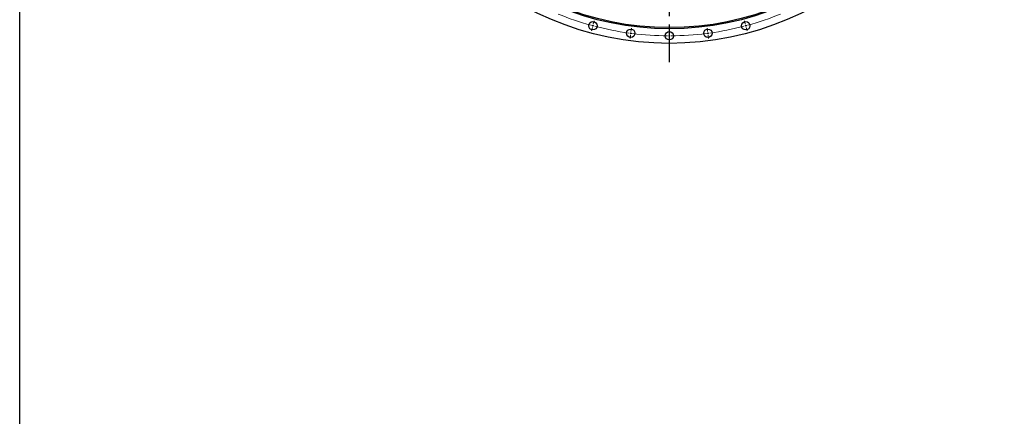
# Model space of a CAD drawing. Header units: millimetres. Extents: x 488 to 8520, y 6652 to 12890.
# Tile 5 of 16: x 488 to 3087, y 9853 to 10900. Entities that reach past the tile are written whole.
import ezdxf

# ---------------------------------------------------------------- set-up
doc = ezdxf.new("R2010")
doc.units = ezdxf.units.MM
doc.header["$LTSCALE"] = 50
doc.linetypes.add('CENTER', pattern=[10.16, 6.35, -1.27, 1.27, -1.27])

msp = doc.modelspace()

# ---------------------------------------------------------------- linework, layer by layer
at = {"linetype": 'CENTER', "ltscale": 0.35}
msp.add_line((2202.5, 12487.5), (2202.5, 10787.9), dxfattribs=at)
at = {"color": 0, "linetype": 'Continuous', "lineweight": 18}
for p, q in [((2001.9, 10889.1), (2004.1, 10897.3)), ((2403.1, 10889.1), (2400.9, 10897.3)), ((1999.3, 10879.4), (1997.1, 10871.2)), ((2000.6, 10884.3), (2000, 10881.9)), ((2000.6, 10884.3), (2001.3, 10886.7)), ((2100.7, 10864.4), (2100.4, 10861.9)), ((2100.7, 10864.4), (2101, 10866.8)), ((2101.3, 10869.3), (2102.4, 10877.7)), ((2202.5, 10862.7), (2202.5, 10871.2)), ((2303.6, 10869.3), (2302.5, 10877.7)), ((2304.3, 10864.4), (2304, 10866.8)), ((2304.3, 10864.4), (2304.6, 10861.9)), ((2404.4, 10884.3), (2403.7, 10886.7)), ((2404.4, 10884.3), (2405, 10881.9)), ((2405.7, 10879.4), (2407.9, 10871.2)), ((2100, 10859.4), (2098.9, 10851)), ((2202.5, 10857.7), (2202.5, 10860.2)), ((2202.5, 10857.7), (2202.5, 10855.2)), ((2202.5, 10852.7), (2202.5, 10844.2)), ((2305, 10859.4), (2306.1, 10851))]:
    msp.add_line(p, q, dxfattribs=at)
at = {"color": 7, "linetype": 'Continuous', "lineweight": 25}
msp.add_line((2148.4, 10881.1), (2148.4, 10881.1), dxfattribs=at)
msp.add_lwpolyline([(487.7, 12890.2), (8520.1, 12890.2), (8520.1, 6652.1), (487.7, 6652.1)], close=True)
for centre, radius in [((2202.5, 11637.7), 800), ((2202.5, 11637.7), 761.5), ((2202.5, 11637.7), 758.5), ((2000.6, 10884.3), 11), ((2404.4, 10884.3), 11), ((2100.7, 10864.4), 11), ((2202.5, 10857.7), 11), ((2304.3, 10864.4), 11)]:
    msp.add_circle(centre, radius, dxfattribs=at)
at = {"color": 0, "linetype": 'Continuous', "lineweight": 18}
for start, end in [(247.8673, 254.6327), (285.3673, 292.1327), (254.8164, 255), (255, 255.1836), (255.3673, 262.1327), (262.3164, 262.5), (262.5, 262.6836), (277.3164, 277.5), (277.5, 277.6836), (277.8673, 284.6327), (284.8164, 285), (285, 285.1836), (262.8673, 269.6327), (269.8164, 270), (270, 270.1836), (270.3673, 277.1327)]:
    msp.add_arc((2202.5, 11637.7), 780, start, end, dxfattribs=at)

doc.saveas('drawing.dxf')
